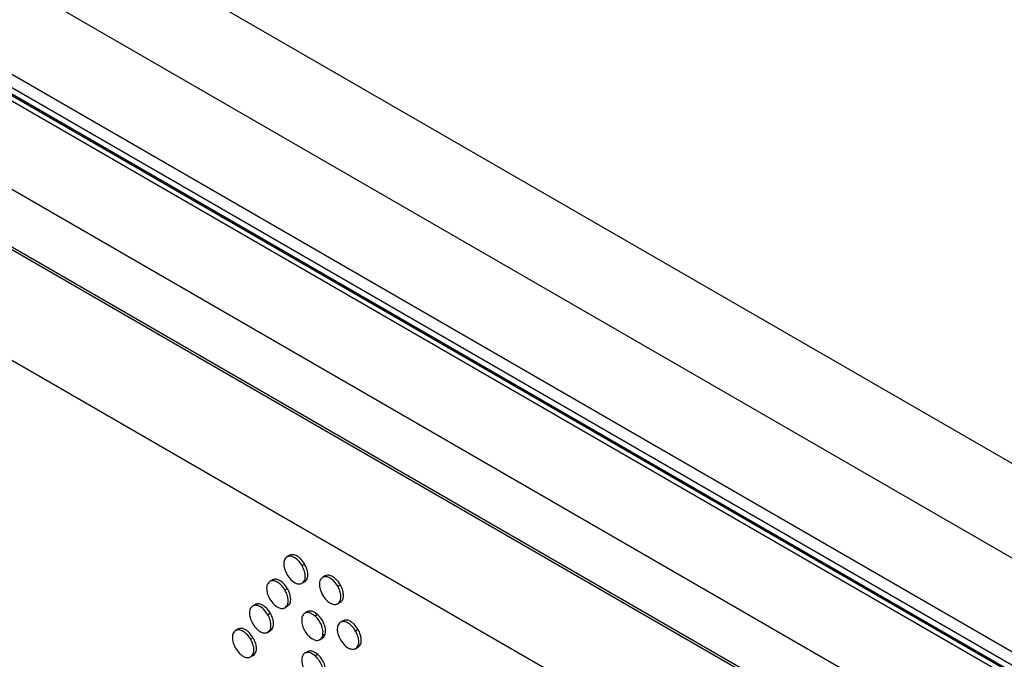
# Model space of a CAD drawing. Header units: millimetres. Extents: x 0 to 4200, y 0 to 2970.
# Tile 70 of 75: x 3128 to 3155, y 2226 to 2243. Entities that reach past the tile are written whole.
import ezdxf

# ---------------------------------------------------------------- set-up
doc = ezdxf.new("R2010")
doc.units = ezdxf.units.MM
doc.header["$LTSCALE"] = 10

msp = doc.modelspace()

# ---------------------------------------------------------------- linework, layer by layer
at = {"color": 7, "linetype": 'Continuous', "lineweight": 25}
for p, q in [((2914.552, 2370.332), (3336.553, 2126.716)), ((2913.421, 2368.373), (3335.422, 2124.757)), ((3050.21, 2286.812), (3198.632, 2201.13)), ((3050.438, 2286.309), (3198.86, 2200.627)), ((3199.198, 2200.424), (3050.776, 2286.106)), ((3198.957, 2200.196), (3050.606, 2285.837)), ((3199.085, 2200.27), (3050.734, 2285.911)), ((3050.811, 2285.915), (3199.162, 2200.274)), ((3162.244, 2218.941), (3087.319, 2262.194)), ((3154.372, 2221.819), (3093.998, 2256.672)), ((3154.436, 2221.856), (3094.062, 2256.709)), ((3154.07, 2218.932), (3094.389, 2253.385)), ((3135.702, 2228.588), (3135.614, 2228.537)), ((3136.114, 2228.34), (3136.043, 2228.299)), ((3136.679, 2228.014), (3136.609, 2227.973)), ((3135.228, 2227.908), (3135.139, 2227.857)), ((3136.114, 2227.854), (3136.044, 2227.813)), ((3136.609, 2227.973), (3136.6, 2227.968)), ((3137.1, 2227.77), (3137.029, 2227.729)), ((3135.639, 2227.66), (3135.568, 2227.619)), ((3134.753, 2227.228), (3134.665, 2227.177)), ((3135.64, 2227.174), (3135.569, 2227.133)), ((3137.02, 2227.239), (3137.108, 2227.29)), ((3135.165, 2226.98), (3135.094, 2226.94)), ((3135.56, 2227.128), (3135.569, 2227.133)), ((3136.195, 2227.026), (3136.106, 2226.975)), ((3136.473, 2226.944), (3136.402, 2226.903)), ((3137.103, 2226.733), (3137.094, 2226.728)), ((3137.174, 2226.774), (3137.103, 2226.733)), ((3134.278, 2226.548), (3134.19, 2226.497)), ((3135.085, 2226.448), (3135.094, 2226.453)), ((3135.165, 2226.494), (3135.094, 2226.453)), ((3136.684, 2226.402), (3136.613, 2226.361)), ((3137.595, 2226.531), (3137.524, 2226.49)), ((3134.69, 2226.3), (3134.619, 2226.26)), ((3136.527, 2226.246), (3136.616, 2226.297)), ((3134.691, 2225.815), (3134.62, 2225.774)), ((3136.198, 2225.924), (3136.109, 2225.873)), ((3136.476, 2225.843), (3136.405, 2225.802)), ((3137.515, 2225.999), (3137.603, 2226.05)), ((3134.61, 2225.768), (3134.62, 2225.774))]:
    msp.add_line(p, q, dxfattribs=at)
for points, knots in [([(3135.622, 2228.541), (3135.595, 2228.516), (3135.541, 2228.467), (3135.529, 2228.33), (3135.557, 2228.187), (3135.601, 2228.1), (3135.623, 2228.055)], [0, 0, 0, 0, 0.283852, 0.558089, 0.775166, 1, 1, 1, 1]), ([(3136.043, 2228.299), (3136.007, 2228.351), (3135.938, 2228.453), (3135.813, 2228.539), (3135.703, 2228.571), (3135.65, 2228.551), (3135.622, 2228.541)], [0, 0, 0, 0, 0.283727, 0.557958, 0.775051, 1, 1, 1, 1]), ([(3136.114, 2228.34), (3136.078, 2228.392), (3136.008, 2228.494), (3135.884, 2228.58), (3135.774, 2228.612), (3135.72, 2228.592), (3135.693, 2228.582)], [0, 0, 0, 0, 0.283727, 0.557958, 0.775051, 1, 1, 1, 1]), ([(3136.044, 2227.813), (3136.071, 2227.838), (3136.124, 2227.888), (3136.136, 2228.025), (3136.109, 2228.168), (3136.065, 2228.255), (3136.043, 2228.299)], [0, 0, 0, 0, 0.283597, 0.557782, 0.774923, 1, 1, 1, 1]), ([(3136.114, 2227.854), (3136.142, 2227.879), (3136.195, 2227.929), (3136.207, 2228.066), (3136.18, 2228.209), (3136.136, 2228.296), (3136.114, 2228.34)], [0, 0, 0, 0, 0.283597, 0.557782, 0.774923, 1, 1, 1, 1]), ([(3135.623, 2228.055), (3135.658, 2228.003), (3135.728, 2227.901), (3135.853, 2227.815), (3135.963, 2227.783), (3136.016, 2227.803), (3136.044, 2227.813)], [0, 0, 0, 0, 0.283721, 0.557914, 0.775048, 1, 1, 1, 1]), ([(3137.029, 2227.729), (3136.994, 2227.781), (3136.924, 2227.883), (3136.8, 2227.97), (3136.69, 2228.002), (3136.636, 2227.983), (3136.609, 2227.973)], [0, 0, 0, 0, 0.283844, 0.558005, 0.775049, 1, 1, 1, 1]), ([(3137.1, 2227.77), (3137.065, 2227.822), (3136.995, 2227.924), (3136.87, 2228.011), (3136.76, 2228.043), (3136.707, 2228.023), (3136.679, 2228.014)], [0, 0, 0, 0, 0.283844, 0.558005, 0.775049, 1, 1, 1, 1]), ([(3135.148, 2227.862), (3135.121, 2227.836), (3135.067, 2227.787), (3135.055, 2227.65), (3135.082, 2227.507), (3135.126, 2227.42), (3135.148, 2227.375)], [0, 0, 0, 0, 0.283752, 0.55799, 0.775072, 1, 1, 1, 1]), ([(3135.568, 2227.619), (3135.533, 2227.671), (3135.463, 2227.773), (3135.339, 2227.859), (3135.229, 2227.891), (3135.175, 2227.872), (3135.148, 2227.862)], [0, 0, 0, 0, 0.283787, 0.557884, 0.774939, 1, 1, 1, 1]), ([(3135.639, 2227.66), (3135.604, 2227.712), (3135.534, 2227.814), (3135.409, 2227.9), (3135.299, 2227.932), (3135.246, 2227.912), (3135.218, 2227.902)], [0, 0, 0, 0, 0.283787, 0.557884, 0.774939, 1, 1, 1, 1]), ([(3136.609, 2227.973), (3136.581, 2227.948), (3136.527, 2227.898), (3136.515, 2227.762), (3136.542, 2227.619), (3136.586, 2227.532), (3136.608, 2227.487)], [0, 0, 0, 0, 0.283811, 0.558037, 0.775108, 1, 1, 1, 1]), ([(3137.029, 2227.244), (3137.056, 2227.269), (3137.11, 2227.318), (3137.122, 2227.455), (3137.095, 2227.598), (3137.051, 2227.685), (3137.029, 2227.729)], [0, 0, 0, 0, 0.283661, 0.557862, 0.775, 1, 1, 1, 1]), ([(3137.099, 2227.285), (3137.127, 2227.31), (3137.18, 2227.359), (3137.193, 2227.496), (3137.166, 2227.638), (3137.122, 2227.726), (3137.1, 2227.77)], [0, 0, 0, 0, 0.283661, 0.557862, 0.775, 1, 1, 1, 1]), ([(3135.569, 2227.133), (3135.596, 2227.159), (3135.65, 2227.208), (3135.662, 2227.345), (3135.635, 2227.488), (3135.591, 2227.575), (3135.568, 2227.619)], [0, 0, 0, 0, 0.283654, 0.557981, 0.775124, 1, 1, 1, 1]), ([(3135.64, 2227.174), (3135.667, 2227.199), (3135.72, 2227.249), (3135.733, 2227.386), (3135.705, 2227.529), (3135.661, 2227.616), (3135.639, 2227.66)], [0, 0, 0, 0, 0.283654, 0.557981, 0.775124, 1, 1, 1, 1]), ([(3136.608, 2227.487), (3136.643, 2227.435), (3136.713, 2227.333), (3136.837, 2227.247), (3136.948, 2227.215), (3137.001, 2227.234), (3137.029, 2227.244)], [0, 0, 0, 0, 0.283725, 0.557889, 0.774943, 1, 1, 1, 1]), ([(3134.673, 2227.182), (3134.646, 2227.157), (3134.592, 2227.107), (3134.58, 2226.97), (3134.608, 2226.827), (3134.652, 2226.74), (3134.674, 2226.696)], [0, 0, 0, 0, 0.283733, 0.557977, 0.775068, 1, 1, 1, 1]), ([(3135.094, 2226.94), (3135.059, 2226.991), (3134.989, 2227.094), (3134.864, 2227.179), (3134.754, 2227.211), (3134.7, 2227.192), (3134.673, 2227.182)], [0, 0, 0, 0, 0.283609, 0.557794, 0.774934, 1, 1, 1, 1]), ([(3135.165, 2226.98), (3135.129, 2227.032), (3135.06, 2227.134), (3134.935, 2227.22), (3134.825, 2227.252), (3134.771, 2227.233), (3134.744, 2227.223)], [0, 0, 0, 0, 0.283609, 0.557794, 0.774934, 1, 1, 1, 1]), ([(3135.148, 2227.375), (3135.184, 2227.324), (3135.254, 2227.222), (3135.378, 2227.136), (3135.488, 2227.104), (3135.542, 2227.123), (3135.569, 2227.133)], [0, 0, 0, 0, 0.283663, 0.557756, 0.774821, 1, 1, 1, 1]), ([(3135.094, 2226.453), (3135.122, 2226.479), (3135.175, 2226.528), (3135.187, 2226.665), (3135.16, 2226.808), (3135.116, 2226.895), (3135.094, 2226.94)], [0, 0, 0, 0, 0.283728, 0.557932, 0.775065, 1, 1, 1, 1]), ([(3135.165, 2226.494), (3135.192, 2226.519), (3135.246, 2226.569), (3135.258, 2226.706), (3135.231, 2226.849), (3135.187, 2226.936), (3135.165, 2226.98)], [0, 0, 0, 0, 0.2837277, 0.557932, 0.7750655, 1, 1, 1, 1]), ([(3136.402, 2226.903), (3136.358, 2226.936), (3136.271, 2226.999), (3136.157, 2227.005), (3136.075, 2226.961), (3136.051, 2226.9), (3136.038, 2226.869)], [0, 0, 0, 0, 0.283793, 0.557934, 0.774985, 1, 1, 1, 1]), ([(3136.473, 2226.944), (3136.429, 2226.976), (3136.342, 2227.038), (3136.24, 2227.051), (3136.2, 2227.023), (3136.189, 2227.015)], [0, 0, 0, 0, 0.426802, 0.839088, 1, 1, 1, 1]), ([(3136.613, 2226.361), (3136.619, 2226.409), (3136.63, 2226.503), (3136.579, 2226.665), (3136.5, 2226.805), (3136.435, 2226.87), (3136.402, 2226.903)], [0, 0, 0, 0, 0.283723, 0.558054, 0.775147, 1, 1, 1, 1]), ([(3136.684, 2226.402), (3136.69, 2226.45), (3136.701, 2226.544), (3136.649, 2226.706), (3136.57, 2226.845), (3136.506, 2226.911), (3136.473, 2226.944)], [0, 0, 0, 0, 0.283723, 0.558054, 0.775147, 1, 1, 1, 1]), ([(3134.674, 2226.696), (3134.709, 2226.644), (3134.779, 2226.542), (3134.904, 2226.456), (3135.014, 2226.424), (3135.067, 2226.443), (3135.094, 2226.453)], [0, 0, 0, 0, 0.283864, 0.558102, 0.775178, 1, 1, 1, 1]), ([(3136.038, 2226.869), (3136.032, 2226.822), (3136.021, 2226.728), (3136.073, 2226.566), (3136.152, 2226.426), (3136.217, 2226.361), (3136.249, 2226.328)], [0, 0, 0, 0, 0.283676, 0.557916, 0.775032, 1, 1, 1, 1]), ([(3137.103, 2226.733), (3137.076, 2226.708), (3137.022, 2226.659), (3137.01, 2226.522), (3137.037, 2226.38), (3137.08, 2226.293), (3137.103, 2226.248)], [0, 0, 0, 0, 0.2836, 0.557901, 0.775085, 1, 1, 1, 1]), ([(3137.524, 2226.49), (3137.488, 2226.542), (3137.419, 2226.644), (3137.294, 2226.73), (3137.184, 2226.763), (3137.131, 2226.743), (3137.103, 2226.733)], [0, 0, 0, 0, 0.283598, 0.557752, 0.774895, 1, 1, 1, 1]), ([(3137.595, 2226.531), (3137.559, 2226.583), (3137.49, 2226.685), (3137.365, 2226.771), (3137.255, 2226.803), (3137.201, 2226.784), (3137.174, 2226.774)], [0, 0, 0, 0, 0.283598, 0.557752, 0.774895, 1, 1, 1, 1]), ([(3134.199, 2226.502), (3134.171, 2226.477), (3134.118, 2226.427), (3134.106, 2226.29), (3134.133, 2226.147), (3134.177, 2226.06), (3134.199, 2226.016)], [0, 0, 0, 0, 0.283733, 0.557977, 0.775068, 1, 1, 1, 1]), ([(3134.619, 2226.26), (3134.584, 2226.311), (3134.514, 2226.414), (3134.39, 2226.5), (3134.28, 2226.532), (3134.226, 2226.512), (3134.199, 2226.502)], [0, 0, 0, 0, 0.28374, 0.5579, 0.774989, 1, 1, 1, 1]), ([(3134.69, 2226.3), (3134.655, 2226.352), (3134.585, 2226.454), (3134.46, 2226.54), (3134.35, 2226.572), (3134.297, 2226.553), (3134.269, 2226.543)], [0, 0, 0, 0, 0.28374, 0.5579, 0.774989, 1, 1, 1, 1]), ([(3136.249, 2226.328), (3136.294, 2226.295), (3136.381, 2226.232), (3136.495, 2226.226), (3136.576, 2226.27), (3136.601, 2226.331), (3136.613, 2226.361)], [0, 0, 0, 0, 0.283752, 0.557898, 0.775011, 1, 1, 1, 1]), ([(3136.604, 2226.297), (3136.617, 2226.303), (3136.656, 2226.321), (3136.673, 2226.37), (3136.684, 2226.402)], [0, 0, 0, 0, 0.32861, 1, 1, 1, 1]), ([(3137.523, 2226.004), (3137.551, 2226.03), (3137.604, 2226.079), (3137.617, 2226.215), (3137.59, 2226.358), (3137.546, 2226.445), (3137.524, 2226.49)], [0, 0, 0, 0, 0.283523, 0.557718, 0.774873, 1, 1, 1, 1]), ([(3137.594, 2226.045), (3137.621, 2226.07), (3137.675, 2226.12), (3137.688, 2226.256), (3137.66, 2226.399), (3137.617, 2226.486), (3137.595, 2226.531)], [0, 0, 0, 0, 0.283523, 0.557718, 0.774873, 1, 1, 1, 1]), ([(3134.62, 2225.774), (3134.647, 2225.799), (3134.701, 2225.848), (3134.713, 2225.985), (3134.686, 2226.128), (3134.642, 2226.215), (3134.619, 2226.26)], [0, 0, 0, 0, 0.28376, 0.558057, 0.775154, 1, 1, 1, 1]), ([(3134.691, 2225.815), (3134.718, 2225.84), (3134.771, 2225.889), (3134.784, 2226.026), (3134.756, 2226.169), (3134.712, 2226.256), (3134.69, 2226.3)], [0, 0, 0, 0, 0.28376, 0.558057, 0.775154, 1, 1, 1, 1]), ([(3137.103, 2226.248), (3137.138, 2226.196), (3137.207, 2226.094), (3137.332, 2226.008), (3137.442, 2225.975), (3137.496, 2225.995), (3137.523, 2226.004)], [0, 0, 0, 0, 0.283854, 0.55802, 0.775093, 1, 1, 1, 1]), ([(3134.199, 2226.016), (3134.235, 2225.964), (3134.304, 2225.862), (3134.429, 2225.776), (3134.539, 2225.744), (3134.593, 2225.764), (3134.62, 2225.774)], [0, 0, 0, 0, 0.283722, 0.55792, 0.774975, 1, 1, 1, 1]), ([(3136.405, 2225.802), (3136.361, 2225.834), (3136.274, 2225.898), (3136.16, 2225.903), (3136.078, 2225.86), (3136.054, 2225.799), (3136.041, 2225.768)], [0, 0, 0, 0, 0.283736, 0.558058, 0.775141, 1, 1, 1, 1]), ([(3136.476, 2225.843), (3136.432, 2225.874), (3136.345, 2225.937), (3136.243, 2225.949), (3136.203, 2225.921), (3136.192, 2225.914)], [0, 0, 0, 0, 0.4265126, 0.8388744, 1, 1, 1, 1]), ([(3136.616, 2225.26), (3136.622, 2225.308), (3136.634, 2225.402), (3136.582, 2225.563), (3136.503, 2225.703), (3136.438, 2225.769), (3136.405, 2225.802)], [0, 0, 0, 0, 0.283763, 0.557916, 0.775026, 1, 1, 1, 1]), ([(3136.687, 2225.301), (3136.693, 2225.348), (3136.704, 2225.442), (3136.652, 2225.604), (3136.573, 2225.744), (3136.509, 2225.809), (3136.476, 2225.843)], [0, 0, 0, 0, 0.283763, 0.557916, 0.775026, 1, 1, 1, 1]), ([(3136.041, 2225.768), (3136.036, 2225.72), (3136.024, 2225.626), (3136.076, 2225.464), (3136.155, 2225.325), (3136.22, 2225.259), (3136.253, 2225.226)], [0, 0, 0, 0, 0.283761, 0.557902, 0.774965, 1, 1, 1, 1])]:
    msp.add_open_spline(points, degree=3, knots=knots, dxfattribs=at)

doc.saveas('drawing.dxf')
